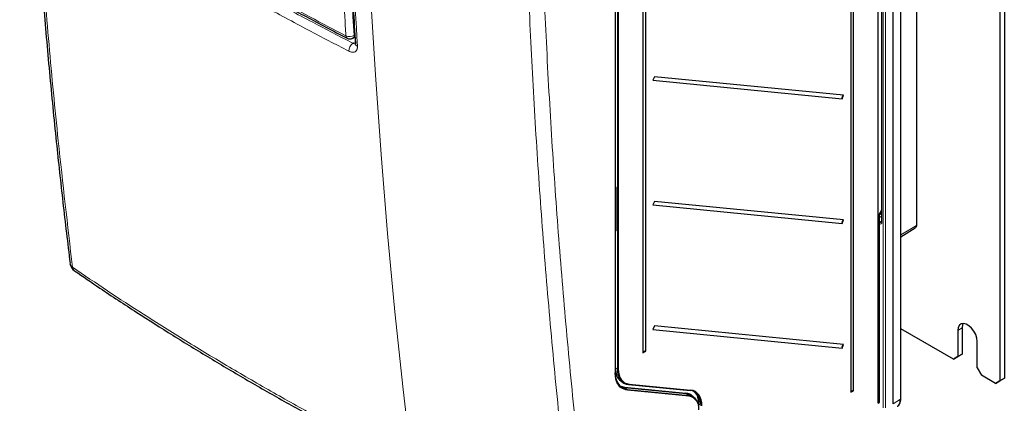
# Paper-space layout 'Blatt2' of a CAD drawing. Header units: millimetres. Extents: x 5 to 418, y 2 to 292.
# Tile 3 of 53: x 86 to 193, y 100 to 142. Entities that reach past the tile are written whole.
import ezdxf

# ---------------------------------------------------------------- set-up
doc = ezdxf.new("R2010")
doc.units = ezdxf.units.MM

psp = doc.layouts.new('Blatt2')

# ---------------------------------------------------------------- linework, layer by layer
at = {"color": 7, "linetype": 'Continuous', "lineweight": 25}
for p, q in [((193.35, 244.95), (193.35, 103.15)), ((192.87, 244.68), (192.87, 102.87)), ((183.8, 119.91), (183.8, 229.88)), ((182.07, 100.93), (182.07, 228.84)), ((181.21, 100.36), (181.21, 228.28)), ((179.59, 100.45), (179.59, 227.43)), ((179.95, 222.45), (179.95, 120.24)), ((176.59, 220.54), (176.59, 101.63)), ((176.9, 101.8), (176.9, 220.72)), ((150.92, 103.77), (150.92, 211.07)), ((150.93, 104.78), (150.93, 211.35)), ((153.91, 207.91), (153.91, 105.95)), ((154.23, 106.13), (154.23, 208.09)), ((122.25, 140.28), (122.51, 140.41)), ((155.18, 136.09), (155.02, 135.7)), ((155.02, 135.7), (175.64, 133.68)), ((175.8, 134.07), (155.18, 136.09)), ((175.64, 133.68), (175.8, 134.07)), ((150.97, 123.65), (150.93, 123.63)), ((150.97, 123.97), (150.97, 119.32)), ((155.18, 122.48), (155.02, 122.09)), ((175.8, 120.46), (155.18, 122.48)), ((155.02, 122.09), (175.64, 120.07)), ((179.73, 121.09), (179.95, 121.47)), ((175.64, 120.07), (175.8, 120.46)), ((179.72, 100.56), (179.72, 121.06)), ((150.93, 119.97), (150.97, 119.99)), ((182.07, 118.62), (183.63, 119.58)), ((155.18, 108.87), (155.02, 108.48)), ((175.8, 106.85), (155.18, 108.87)), ((187.81, 105.26), (182.07, 108.57)), ((188.75, 108.66), (188.75, 105.8)), ((155.02, 108.48), (175.64, 106.46)), ((188.28, 108.39), (188.28, 105.53)), ((175.64, 106.46), (175.8, 106.85)), ((190.4, 104.3), (190.4, 107.16)), ((153.91, 105.95), (154.23, 106.13)), ((187.81, 105.26), (188.28, 105.53)), ((188.28, 105.53), (187.81, 105.26)), ((188.28, 105.53), (188.75, 105.8)), ((188.75, 105.8), (188.28, 105.53)), ((150.92, 104.75), (150.92, 104.75)), ((150.93, 104.29), (150.92, 104.3)), ((190.4, 104.3), (190.87, 103.49)), ((192.4, 102.6), (190.87, 103.49)), ((192.87, 102.87), (193.35, 103.15)), ((193.35, 103.15), (192.87, 102.87)), ((151.5, 102.3), (151.9, 102.2)), ((151.92, 102.11), (151.54, 102.2)), ((151.63, 102.76), (151.85, 102.63)), ((152.36, 102.47), (159.08, 101.82)), ((192.4, 102.6), (192.87, 102.87)), ((192.87, 102.87), (192.4, 102.6)), ((159.38, 101.14), (159.08, 101.32)), ((160.04, 100.43), (159.9, 101.1)), ((176.59, 101.63), (176.9, 101.8)), ((179.59, 100.45), (179.68, 100.5))]:
    psp.add_line(p, q, dxfattribs=at)
at = {"color": 7, "linetype": 'Continuous', "lineweight": 18}
for p, q in [((183.75, 119.85), (183.75, 229.81)), ((180.13, 99.91), (180.13, 227.82)), ((180.37, 227.81), (180.37, 99.91)), ((182.02, 100.86), (182.02, 228.77)), ((179.57, 100.42), (179.57, 227.4)), ((180, 222.39), (180, 120.17)), ((150.9, 103.74), (150.9, 211.05)), ((151.14, 104.17), (151.14, 207.67)), ((151.24, 207.67), (151.24, 104.17)), ((122.27, 139.75), (122.54, 139.91)), ((122.41, 140.6), (122.5, 140.64)), ((150.97, 123.62), (150.93, 123.6)), ((150.99, 123.95), (150.99, 119.29)), ((150.93, 123.32), (150.97, 123.35)), ((150.97, 123.24), (150.93, 123.22)), ((179.7, 121.07), (179.95, 121.5)), ((179.91, 121.11), (179.91, 121.41)), ((179.7, 100.53), (179.7, 121.07)), ((179.72, 121), (179.91, 121.11)), ((179.95, 120.86), (179.72, 120.73)), ((179.72, 120.32), (179.87, 120.24)), ((150.93, 119.99), (150.97, 120.01)), ((150.93, 119.32), (150.97, 119.36)), ((150.93, 119.32), (150.93, 119.32)), ((150.93, 119.32), (150.93, 119.32)), ((179.76, 120.04), (179.72, 120.06)), ((179.87, 120.24), (179.95, 120.3)), ((182.07, 118.84), (183.75, 119.85)), ((188.75, 108.66), (188.28, 108.39)), ((150.92, 104.75), (150.92, 104.75)), ((150.93, 104.76), (150.93, 104.29)), ((150.93, 104.29), (151.14, 104.17)), ((151.9, 102.2), (158.61, 101.54)), ((151.92, 102.11), (152.22, 101.94)), ((158.64, 101.45), (151.92, 102.11)), ((152.41, 102.51), (159.13, 101.85)), ((152.22, 101.94), (158.94, 101.28)), ((158.96, 101.19), (152.25, 101.85)), ((158.64, 101.45), (158.94, 101.28)), ((159.23, 101.23), (159.23, 101.28)), ((179.59, 100.47), (179.7, 100.53)), ((181.21, 100.36), (182.02, 100.86))]:
    psp.add_line(p, q, dxfattribs=at)
at = {"color": 7, "linetype": 'Continuous', "lineweight": 18, "flags": 128}
for points in [[(123.18, 171.66), (123.43, 162.73), (123.77, 153.86), (124.2, 145.04), (124.73, 136.29), (125.35, 127.6), (126.06, 118.98), (126.87, 110.42), (127.77, 101.92), (128.76, 93.49)], [(179.91, 121.11), (179.94, 121.12), (179.95, 121.13)]]:
    psp.add_lwpolyline(points, dxfattribs=at)
at = {"color": 7, "linetype": 'Continuous', "lineweight": 25, "flags": 128}
for points in [[(190.4, 107.16), (190.36, 107.53), (190.23, 107.92), (190.03, 108.3), (189.78, 108.63), (189.49, 108.9), (189.19, 109.07), (188.9, 109.14), (188.64, 109.1), (188.45, 108.95), (188.32, 108.71), (188.28, 108.39)], [(188.86, 109.14), (188.79, 108.98), (188.75, 108.66)], [(152.34, 102.48), (152.35, 102.48), (152.36, 102.47)]]:
    psp.add_lwpolyline(points, dxfattribs=at)
at = {"color": 7, "linetype": 'Continuous', "lineweight": 18}
for centre, radius, start, end in [((121.93, 141.46), 0.987, 245.6558, 299.1837), ((121.82, 140.55), 0.296, 176.4011, 238.8326), ((122.91, 138.89), 1.07, 126.5283, 180.2423), ((122.08, 140.57), 0.335, 299.9621, 4.9775), ((122.9, 139.76), 0.358, 187.8935, 248.8264), ((151, 123.98), 0.0328, 184.649, 246.3325), ((180.19, 121.15), 0.281, 186.7794, 209.5872), ((151, 119.32), 0.0329, 185.0215, 246.2986), ((180.02, 120.03), 0.259, 125.6892, 177.1989), ((180.03, 120.25), 0.0826, 185.2037, 246.1164), ((183.45, 119.82), 0.303, 306.7262, 5.5302), ((183.72, 119.92), 0.0825, 295.3879, 354.638), ((92.01, 115.79), 0.593, 188.1469, 237.8558), ((92.25, 115.34), 0.559, 184.4196, 234.0533), ((150.9, 104.78), 0.0268, 313.4246, 358.2665), ((150.89, 103.77), 0.0324, 291.662, 355.6627), ((151.19, 104.26), 0.103, 242.6577, 296.7498), ((151.96, 102.17), 0.0725, 155.4027, 233.8426), ((152.36, 102.53), 0.0548, 269.551, 342.8703), ((152.18, 101.88), 0.0725, 335.4048, 53.8446), ((158.68, 101.51), 0.0725, 155.405, 233.8399), ((158.9, 101.22), 0.0725, 335.4045, 53.8445), ((159.08, 101.87), 0.0548, 269.551, 342.8703), ((179.67, 100.53), 0.0338, 303.9682, 5.1457), ((179.69, 100.56), 0.0335, 294.3747, 354.3052)]:
    psp.add_arc(centre, radius, start, end, dxfattribs=at)
at = {"color": 7, "linetype": 'Continuous', "lineweight": 25}
for centre, radius, start, end in [((121.97, 140.89), 0.667, 242.6929, 294.8105), ((176.01, 133.76), 0.379, 124.4694, 192.2807), ((176.01, 120.15), 0.379, 124.4694, 192.2807), ((92.58, 115.85), 1.17, 186.9505, 235.4523), ((176.01, 106.54), 0.379, 124.4694, 192.2807), ((154.19, 105.83), 0.304, 82.3693, 155.8634), ((150.86, 104.78), 0.0667, 332.2255, 0), ((158.7, 99.97), 1.34, 351.2203, 79.5435), ((158.73, 99.91), 1.31, 351.2202, 79.5436), ((176.86, 101.5), 0.304, 82.3693, 155.8634), ((179.56, 100.45), 0.0334, 292.6453, 354.6661), ((179.65, 100.56), 0.0667, 299.0353, 0), ((181.98, 100.94), 0.0825, 295.3879, 354.638)]:
    psp.add_arc(centre, radius, start, end, dxfattribs=at)
at = {"color": 7, "linetype": 'Continuous', "lineweight": 18}
for centre, major_axis, ratio, start_param, end_param in [((150.89, 124), (-0.075, 0.114), 0.585573, 3.873229, 5.000454), ((179.65, 121.09), (0.0769, 0.008), 0.502284, 5.318702, 5.93422), ((179.65, 121.09), (0.0666, -0.0321), 0.080422, 5.536544, 6.321942), ((150.93, 119.38), (-0.0282, 0.0703), 0.402127, 2.341121, 3.390902), ((150.89, 119.35), (-0.076, 0.117), 0.565126, 2.732404, 3.85963), ((179.76, 120.31), (-0.167, 0.29), 0.57475, 2.360975, 3.92721), ((179.88, 120.38), (-0.066, 0.157), 0.582961, 2.436087, 3.282663)]:
    psp.add_ellipse(centre, major_axis=major_axis, ratio=ratio, start_param=start_param, end_param=end_param, dxfattribs=at)
at = {"color": 7, "linetype": 'Continuous', "lineweight": 25}
for centre, major_axis, ratio, start_param, end_param in [((153.54, 105.5), (1.71, 2.86), 0.587427, 2.365205, 3.412403), ((153.59, 105.48), (1.68, 2.8), 0.58763, 2.365397, 3.412595), ((157.51, 98.77), (1.57, 2.62), 0.587568, 6.085015, 6.5541), ((157.86, 98.8), (1.71, 2.86), 0.587833, 5.507182, 6.55438), ((157.91, 98.77), (1.75, 2.92), 0.58763, 5.50699, 6.554188), ((180.84, 101.54), (-0.84, 1.44), 0.577238, 3.157298, 3.925176)]:
    psp.add_ellipse(centre, major_axis=major_axis, ratio=ratio, start_param=start_param, end_param=end_param, dxfattribs=at)
for points, knots in [([(85.93, 193.88), (85.95, 192.86), (86.03, 189.31), (86.22, 183.1), (86.52, 175.31), (86.91, 167.45), (87.36, 159.66), (87.89, 151.92), (88.49, 144.22), (89.17, 136.57), (89.88, 129.28), (90.64, 122.33), (91.16, 117.93), (91.43, 115.71)], [0, 0, 0, 0, 0.037924, 0.132131, 0.231979, 0.330847, 0.429396, 0.528403, 0.627406, 0.726408, 0.825418, 0.912117, 1, 1, 1, 1]), ([(121.18, 172.85), (121.21, 171.71), (121.29, 168.05), (121.47, 162.02), (121.75, 154.69), (122.1, 147.29), (122.4, 142.29), (122.55, 139.71)], [0, 0, 0, 0, 0.101893, 0.327861, 0.541762, 0.763914, 1, 1, 1, 1]), ([(94.4, 156.04), (94.46, 156), (95.82, 155.11), (98.53, 153.41), (102.54, 150.94), (106.64, 148.52), (110.79, 146.14), (115.03, 143.8), (118.65, 141.86), (120.89, 140.7), (121.67, 140.3)], [0, 0, 0, 0, 0.007316, 0.159791, 0.31208, 0.464128, 0.615833, 0.767297, 0.919011, 1, 1, 1, 1]), ([(122.55, 139.71), (122.55, 139.68), (122.55, 139.64), (122.55, 139.64), (122.55, 139.65)], [0, 0, 0, 0, 0.667162, 1, 1, 1, 1]), ([(150.93, 124.06), (150.93, 124.05), (150.94, 124.05), (150.95, 124.03), (150.96, 124), (150.97, 123.99), (150.97, 123.98), (150.97, 123.97)], [0, 0, 0, 0, 0.118258, 0.402311, 0.636007, 0.843196, 1, 1, 1, 1]), ([(179.72, 121.06), (179.72, 121.06), (179.72, 121.07), (179.72, 121.08), (179.73, 121.09)], [0, 0, 0, 0, 0.029152, 1, 1, 1, 1]), ([(150.97, 119.32), (150.97, 119.31), (150.97, 119.31), (150.97, 119.31), (150.97, 119.31)], [0, 0, 0, 0, 0.6648933, 1, 1, 1, 1]), ([(179.95, 120.24), (179.95, 120.23), (179.94, 120.22), (179.94, 120.22), (179.94, 120.22)], [0, 0, 0, 0, 0.586301, 1, 1, 1, 1]), ([(183.64, 119.58), (183.64, 119.58), (183.68, 119.59), (183.75, 119.68), (183.8, 119.79), (183.8, 119.88), (183.8, 119.91)], [0, 0, 0, 0, 0.015404, 0.383477, 0.741712, 1, 1, 1, 1]), ([(91.92, 114.89), (92.84, 114.26), (95.06, 112.73), (98.63, 110.39), (102.63, 107.84), (106.66, 105.37), (110.79, 102.92), (115, 100.51), (119.29, 98.14), (123.65, 95.81), (126.9, 94.13), (128.69, 93.23), (129, 93.08)], [0, 0, 0, 0, 0.080379, 0.19604, 0.306611, 0.417433, 0.529408, 0.641433, 0.753413, 0.865313, 0.977073, 1, 1, 1, 1]), ([(150.93, 104.29), (150.93, 104.26), (150.93, 104.18), (150.94, 104), (150.97, 103.79), (151.02, 103.58), (151.08, 103.41), (151.16, 103.25), (151.25, 103.1), (151.37, 102.96), (151.5, 102.84), (151.59, 102.79), (151.63, 102.76)], [0, 0, 0, 0, 0.041861, 0.120978, 0.253999, 0.362128, 0.471336, 0.550465, 0.683507, 0.791653, 0.900879, 1, 1, 1, 1]), ([(152.25, 101.85), (152, 101.91), (151.5, 102.04), (151.11, 102.6), (150.93, 103.19), (150.91, 103.55), (150.9, 103.74)], [0, 0, 0, 0, 0.321785, 0.64357, 0.8186773, 1, 1, 1, 1]), ([(150.91, 103.75), (150.92, 103.59), (150.93, 103.24), (151.11, 102.67), (151.36, 102.33), (151.66, 102.12), (151.87, 102), (152.1, 101.96), (152.22, 101.94)], [0, 0, 0, 0, 0.1606167, 0.3448484, 0.671797, 0.703996, 0.8330582, 1, 1, 1, 1]), ([(159.08, 101.32), (159.06, 101.32), (159.03, 101.34), (158.97, 101.37), (158.88, 101.4), (158.77, 101.44), (158.68, 101.45), (158.64, 101.45)], [0, 0, 0, 0, 0.090747, 0.257017, 0.423594, 0.711, 1, 1, 1, 1]), ([(159.52, 101.66), (159.54, 101.64), (159.65, 101.55), (159.77, 101.38), (159.87, 101.19), (159.93, 101.03), (159.98, 100.86), (160.02, 100.63), (160.04, 100.43), (160.04, 100.3), (160.04, 100.26)], [0, 0, 0, 0, 0.0719274, 0.3214541, 0.4486007, 0.5159802, 0.65141, 0.7892131, 0.9294603, 1, 1, 1, 1]), ([(181.66, 100.1), (181.69, 100.12), (181.8, 100.16), (181.93, 100.34), (182.05, 100.61), (182.06, 100.82), (182.07, 100.93)], [0, 0, 0, 0, 0.11412, 0.407441, 0.70196, 1, 1, 1, 1])]:
    psp.add_open_spline(points, degree=3, knots=knots, dxfattribs=at)
at = {"color": 7, "linetype": 'Continuous', "lineweight": 18}
for points, knots in [([(86.2, 193.4), (86.29, 189.77), (86.48, 182.51), (86.93, 171.69), (87.52, 160.92), (88.24, 150.21), (89.11, 139.6), (90.22, 127.92), (91.16, 119.88), (91.69, 115.29)], [0, 0, 0, 0, 0.13542, 0.27084, 0.407692, 0.544545, 0.681438, 0.818332, 1, 1, 1, 1]), ([(121.52, 140.57), (121.5, 140.92), (121.39, 142.67), (120.95, 150.05), (120.44, 160.64), (120.17, 169.92), (120.06, 173.49)], [0, 0, 0, 0, 0.032288, 0.161438, 0.678067, 1, 1, 1, 1]), ([(120.95, 173.5), (121.03, 170.74), (121.19, 165.21), (121.52, 156.96), (121.92, 148.75), (122.25, 143.32), (122.41, 140.6)], [0, 0, 0, 0, 0.249937, 0.4999, 0.749937, 1, 1, 1, 1]), ([(121.4, 172.56), (121.47, 169.73), (121.61, 164.07), (122.01, 152.98), (122.47, 144.82), (122.77, 139.42)], [0, 0, 0, 0, 0.253553, 0.507138, 1, 1, 1, 1]), ([(146.6, 83.07), (146.03, 87.78), (145.06, 95.95), (143.91, 107.74), (143.02, 118.35), (142.27, 129.05), (141.68, 139.77), (141.21, 150.51), (141.03, 157.7), (140.93, 161.29)], [0, 0, 0, 0, 0.186151, 0.322641, 0.45913, 0.595577, 0.732024, 0.866012, 1, 1, 1, 1]), ([(142.63, 161.35), (142.72, 157.74), (142.91, 150.54), (143.37, 139.79), (143.97, 129.06), (144.72, 118.38), (145.61, 107.78), (146.75, 96), (147.73, 87.85), (148.29, 83.14)], [0, 0, 0, 0, 0.134348, 0.268696, 0.405009, 0.541322, 0.677677, 0.814032, 1, 1, 1, 1]), ([(94.26, 156.3), (94.56, 156.11), (96.04, 155.16), (98.73, 153.46), (102.39, 151.23), (106.11, 149.02), (109.89, 146.84), (113.72, 144.71), (117.59, 142.61), (120.21, 141.25), (121.52, 140.57)], [0, 0, 0, 0, 0.034565, 0.172831, 0.311096, 0.449399, 0.587812, 0.726262, 0.863113, 1, 1, 1, 1]), ([(121.84, 138.88), (120.37, 139.64), (117.21, 141.28), (112.45, 143.87), (107.56, 146.63), (102.77, 149.45), (98.29, 152.2), (95.45, 154.03), (94.13, 154.88)], [0, 0, 0, 0, 0.150964, 0.325497, 0.500104, 0.674538, 0.849044, 1, 1, 1, 1]), ([(94.62, 155.71), (95.93, 154.87), (98.77, 153.04), (103.24, 150.3), (108.02, 147.48), (112.9, 144.72), (117.65, 142.14), (120.81, 140.51), (122.27, 139.75)], [0, 0, 0, 0, 0.150956, 0.32539, 0.499897, 0.674431, 0.849037, 1, 1, 1, 1]), ([(122.55, 139.7), (122.54, 139.7), (122.52, 139.69), (122.48, 139.69), (122.43, 139.7), (122.38, 139.71), (122.33, 139.72), (122.29, 139.74), (122.27, 139.75)], [0, 0, 0, 0, 0.039098, 0.324805, 0.469847, 0.617023, 0.807314, 1, 1, 1, 1]), ([(121.84, 138.88), (121.88, 138.87), (121.95, 138.83), (122.07, 138.79), (122.2, 138.77), (122.3, 138.76), (122.36, 138.77), (122.41, 138.78), (122.48, 138.8), (122.55, 138.84), (122.61, 138.89), (122.66, 138.94), (122.7, 139), (122.72, 139.06), (122.75, 139.12), (122.76, 139.2), (122.78, 139.29), (122.78, 139.36), (122.78, 139.41), (122.77, 139.42)], [0, 0, 0, 0, 0.070656, 0.141861, 0.241333, 0.322162, 0.356173, 0.38259, 0.455749, 0.536621, 0.57065, 0.650017, 0.703692, 0.758026, 0.78536, 0.858079, 0.918364, 0.972677, 1, 1, 1, 1]), ([(91.69, 115.29), (92.96, 114.43), (95.5, 112.69), (99.63, 110.01), (104.05, 107.23), (108.79, 104.37), (113.63, 101.56), (118.57, 98.81), (123.61, 96.12), (127.03, 94.36), (128.76, 93.49), (128.76, 93.49)], [0, 0, 0, 0, 0.111479, 0.222994, 0.352467, 0.481994, 0.611467, 0.740995, 0.870469, 1, 1, 1, 1, 1])]:
    psp.add_open_spline(points, degree=3, knots=knots, dxfattribs=at)

doc.saveas('drawing.dxf')
